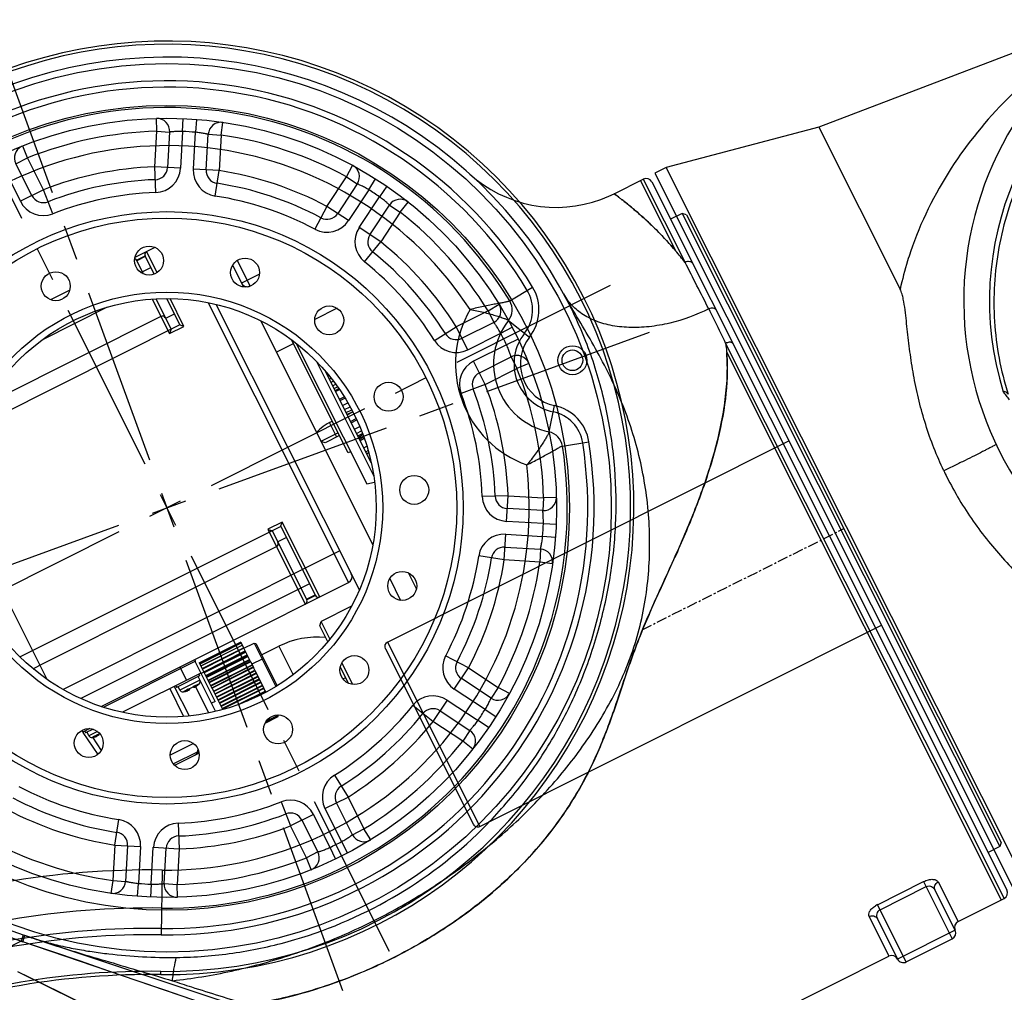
# Model space of a CAD drawing. Header units: millimetres. Extents: x 13799 to 19847, y -398 to 3879.
# Tile 26 of 54: x 16338 to 16491, y 2142 to 2293. Entities that reach past the tile are written whole.
import ezdxf

# ---------------------------------------------------------------- set-up
doc = ezdxf.new("R2010")
doc.units = ezdxf.units.MM
doc.linetypes.add('CENTER', pattern=[0.6, 0.375, -0.075, 0.075, -0.075])
doc.layers.add('1', color=7, linetype='Continuous')

# ---------------------------------------------------------------- blocks, each defined once
blk = doc.blocks.new('002')
at = {"color": 7, "linetype": 'Continuous'}
for p, q in [((337, 62.5), (337, -62.5)), ((339, -62.5), (339, 62.5)), ((408.75, 16), (339, 16)), ((408.75, -16), (408.75, 16)), ((409.5, -15.2), (409.5, 15.2)), ((408.75, -16), (339, -16)), ((313, -57.5), (313, -29.34)), ((259.1, -52.06), (313, -57.5)), ((313, -57.5), (337, -62.5)), ((337, -62.5), (339, -62.5))]:
    blk.add_line(p, q, dxfattribs=at)
for centre, radius, start, end in [((258.5, 0), 52, 270, 90), ((408.75, 15.25), 0.75, 359.9999, 89.9999), ((265.6, 0), 54, 358.8561, 0.0004), ((258.5, 0), 48, 270, 350.5078), ((408.75, -15.25), 0.75, 269.9999, 359.9999)]:
    blk.add_arc(centre, radius, start, end, dxfattribs=at)
for points, knots in [([(319.6, 0), (319.6, 1.34), (319.5, 4), (319.06, 7.95), (318.36, 11.81), (317.42, 15.56), (316.48, 18.57), (315.67, 20.92), (315.05, 22.63), (314.42, 24.32), (313.81, 25.98), (313.35, 27.36), (313.08, 28.48), (313, 29.06), (313, 29.34)], [0, 0, 0, 0, 0.132525, 0.264138, 0.394033, 0.521559, 0.646234, 0.707388, 0.767699, 0.827126, 0.885631, 0.943181, 0.971631, 1, 1, 1, 1]), ([(310.49, -1.14), (310.49, -1.12), (310.55, -1.11), (310.64, -1.09), (310.83, -1.08), (311.08, -1.07), (311.42, -1.05), (311.83, -1.04), (312.33, -1.04), (313.15, -1.03), (314.35, -1.02), (315.96, -1.03), (317.73, -1.05), (318.96, -1.07), (319.59, -1.08)], [0, 0, 0, 0, 0.004187, 0.015553, 0.034914, 0.062846, 0.099783, 0.145721, 0.20054, 0.264122, 0.415985, 0.594825, 0.792666, 1, 1, 1, 1]), ([(319.59, -1.08), (319.54, -3.65), (319.18, -7.48), (318.21, -12.45), (317.28, -16.05), (316.36, -18.95), (315.57, -21.21), (314.96, -22.86), (314.36, -24.49), (313.77, -26.09), (313.33, -27.43), (313.07, -28.51), (313, -29.07), (313, -29.34)], [0, 0, 0, 0, 0.264133, 0.393935, 0.521351, 0.64595, 0.707091, 0.767408, 0.826864, 0.885423, 0.943057, 0.971563, 1, 1, 1, 1]), ([(278.73, -42.65), (282.19, -41.01), (288.74, -36.87), (296.78, -28.52), (302.59, -18.48), (304.73, -11.03), (305.33, -7.25)], [0, 0, 0, 0, 0.24999, 0.499982, 0.749995, 1, 1, 1, 1]), ([(305.33, -7.25), (305.35, -7.33), (305.42, -7.52), (305.55, -7.79), (305.75, -7.91), (305.84, -7.92)], [0, 0, 0, 0, 0.286369, 0.68218, 1, 1, 1, 1]), ([(305.52, -6.33), (305.57, -6.59), (305.66, -7.13), (305.76, -7.66), (305.84, -7.92)], [0, 0, 0, 0, 0.500129, 1, 1, 1, 1]), ([(308.96, -33.8), (309.31, -33.45), (310.72, -32.02), (312.05, -30.52), (313, -29.34)], [0, 0, 0, 0, 0.247611, 1, 1, 1, 1]), ([(259.7, -52.07), (263.74, -52.15), (272.28, -51.65), (285.15, -48.67), (297.92, -42.94), (305.54, -37.18), (308.96, -33.8)], [0, 0, 0, 0, 0.224725, 0.47458, 0.731849, 1, 1, 1, 1])]:
    blk.add_open_spline(points, degree=3, knots=knots, dxfattribs=at)
blk = doc.blocks.new('0210')
at = {"color": 7, "linetype": 'Continuous'}
for p, q in [((-80, 113.5), (-80, 106.49)), ((-80, 113.5), (-70, 113.5)), ((-79, 104.55), (-79, 114.5)), ((-71, 114.5), (-79, 114.5)), ((-71, 114.5), (-71, 104.55)), ((-70, 106.49), (-70, 113.5)), ((-89, 16.05), (-89, 112.5)), ((-81, 112.5), (-89, 112.5)), ((-88.5, 17.41), (-88.5, 112.5)), ((-81, 105.6), (-81, 112.5)), ((-69, 105.6), (-69, 112.5)), ((-31, 112.5), (-69, 112.5)), ((-13.21, 112.21), (49.5, 49.5)), ((-11.09, 112.5), (50.2, 50.21)), ((-90, -11.5), (-90, 111.5)), ((-71, 105.42), (-79, 105.42)), ((-71, 104.55), (-79, 104.55)), ((53.03, 53.99), (21.75, 95.16)), ((-5.17, 60.28), (-5, 58.29)), ((-1, 58.49), (-1.03, 60.49)), ((1.03, 60.49), (1, 58.49)), ((5.17, 60.27), (5, 58.29)), ((5.17, 60.28), (5.17, 60.27)), ((-5, 52.76), (-5, 58.29)), ((-3, 58.29), (-5, 58.29)), ((-3, 58.29), (-3, 52.76)), ((-1, 52.76), (-1, 58.49)), ((1, 58.49), (1, 52.76)), ((3, 52.76), (3, 58.29)), ((3, 58.29), (5, 58.29)), ((5, 58.29), (5, 52.76)), ((-25.66, 54.79), (-25.66, 54.78)), ((-25.66, 54.78), (-24.81, 52.98)), ((25.66, 54.79), (24.81, 52.98)), ((-29.35, 52.9), (-28.38, 51.16)), ((-26.54, 51.98), (-24.81, 52.98)), ((-24.81, 52.98), (-22.05, 48.19)), ((-4.62, 48.78), (-5, 52.76)), ((-1, 52.76), (-5, 52.76)), ((1, 52.76), (5, 52.76)), ((4.62, 48.78), (5, 52.76)), ((22.05, 48.19), (24.81, 52.98)), ((26.54, 51.98), (24.81, 52.98)), ((28.38, 51.16), (29.35, 52.9)), ((-30.11, 50.16), (-31.14, 51.87)), ((-25.52, 46.19), (-28.38, 51.16)), ((-23.78, 47.19), (-26.54, 51.98)), ((26.54, 51.98), (23.78, 47.19)), ((28.38, 51.16), (25.52, 46.19)), ((31.14, 51.87), (30.11, 50.16)), ((-34.62, 49.62), (-33.47, 47.98)), ((-33.47, 47.98), (-31.74, 48.98)), ((-31.74, 48.98), (-28.98, 44.19)), ((-30.11, 50.16), (-27.25, 45.19)), ((27.25, 45.19), (30.11, 50.16)), ((28.98, 44.19), (31.74, 48.98)), ((33.47, 47.98), (31.74, 48.98)), ((33.47, 47.98), (34.62, 49.62)), ((49.7, 49.3), (50.41, 50)), ((50.41, 50), (55.9, 50)), ((-30.71, 43.19), (-33.47, 47.98)), ((-25.52, 46.19), (-22.05, 48.19)), ((-22.05, 48.19), (-20.39, 44.56)), ((20.39, 44.56), (22.05, 48.19)), ((25.52, 46.19), (22.05, 48.19)), ((30.71, 43.19), (33.47, 47.98)), ((-27.25, 45.19), (-30.71, 43.19)), ((30.71, 43.19), (27.25, 45.19)), ((-30.71, 43.19), (-28.39, 39.93)), ((30.71, 43.19), (28.39, 39.93)), ((-13.5, 37.45), (-13.5, 33.69)), ((-13, 37), (-13, 34.14)), ((1.38, 36.73), (-0.9, 36.73)), ((-0.9, 36.44), (-0.9, 36.73)), ((1.36, 36.7), (-0.9, 36.7)), ((-12.53, 36), (-13, 36)), ((1.13, 36.55), (-0.9, 36.55)), ((1.06, 36.52), (-0.9, 36.52)), ((16.94, 36), (12.53, 36)), ((12.61, 36.3), (16.86, 36.3)), ((-49.62, 34.62), (-47.98, 33.47)), ((12.72, 34.56), (16.74, 34.56)), ((-48.98, 31.74), (-47.98, 33.47)), ((-47.98, 33.47), (-43.19, 30.71)), ((-2.9, 25.05), (-2.9, 32.36)), ((-2.7, 24.85), (-2.7, 32.37)), ((-0.9, 32.32), (-0.9, 32.47)), ((-0.9, 32.41), (2.3, 32.41)), ((-0.9, 32.3), (3.54, 32.3)), ((-0.9, 32.3), (-0.9, 31.82)), ((-51.87, 31.14), (-50.16, 30.11)), ((-44.19, 28.98), (-48.98, 31.74)), ((-43.19, 30.71), (-45.19, 27.25)), ((-43.19, 30.71), (-39.93, 28.39)), ((-5.9, 27), (-5.9, 31.95)), ((-0.9, 31.82), (6.3, 31.82)), ((-0.9, 28.69), (-0.9, 31.81)), ((6.3, 31.73), (-0.9, 31.73)), ((-0.9, 31.37), (6.3, 31.37)), ((6.3, 31.26), (-0.9, 31.26)), ((-0.9, 30.81), (6.3, 30.81)), ((6.3, 30.71), (-0.9, 30.71)), ((6.3, 31.82), (6.3, 31.87)), ((6.3, 28.69), (6.3, 31.81)), ((7.4, 31.64), (7.4, 25.6)), ((8.45, 31.37), (8.45, 26.8)), ((-51.16, 28.38), (-52.9, 29.35)), ((-45.19, 27.25), (-50.16, 30.11)), ((-26, 25.34), (-26, 29.11)), ((-13.5, 29.55), (-13.5, 26.5)), ((-13, 29.78), (-13, 27)), ((-0.9, 30.31), (6.3, 30.31)), ((6.3, 30.19), (-0.9, 30.19)), ((-0.9, 29.79), (6.3, 29.79)), ((6.3, 29.69), (-0.9, 29.69)), ((-0.9, 29.24), (6.3, 29.24)), ((6.3, 29.13), (-0.9, 29.13)), ((6.8, 30.25), (7.4, 30.25)), ((6.8, 30.25), (6.8, 23.3)), ((11.4, 25.3), (11.4, 30.43)), ((12.2, 25.3), (12.2, 30.11)), ((26.31, 26.68), (26, 29.11)), ((27.29, 25.34), (26.76, 29.42)), ((-51.16, 28.38), (-46.19, 25.52)), ((-29, 28.6), (-29, 25.85)), ((-2.7, 27.63), (-0.9, 27.63)), ((-0.9, 28.77), (6.3, 28.77)), ((6.3, 28.68), (-0.9, 28.68)), ((-0.9, 28.68), (-0.9, 28.2)), ((-0.9, 28.2), (6.3, 28.2)), ((-0.9, 27.22), (-0.9, 28.17)), ((6.3, 28.09), (-0.9, 28.09)), ((-0.9, 27.8), (6.3, 27.8)), ((6.3, 27.71), (-0.9, 27.71)), ((6.3, 28.2), (6.3, 28.68)), ((6.3, 24.79), (6.3, 28.18)), ((-52.98, 24.81), (-51.98, 26.54)), ((-51.98, 26.54), (-47.19, 23.78)), ((-18.79, 26.5), (-13.5, 26.5)), ((-13, 27), (-13.5, 26.5)), ((-2.9, 27), (-5.9, 27)), ((-0.9, 27.22), (6.3, 27.22)), ((-0.9, 24.79), (-0.9, 27.21)), ((6.3, 27.11), (-0.9, 27.11)), ((-0.9, 26.89), (6.3, 26.89)), ((6.3, 26.81), (-0.9, 26.81)), ((-0.9, 26.31), (6.3, 26.31)), ((6.3, 26.22), (-0.9, 26.22)), ((-0.9, 26.08), (6.3, 26.08)), ((6.3, 26), (-0.9, 26)), ((7.4, 26.21), (10.9, 26.21)), ((7.78, 26.68), (7.73, 26.68)), ((7.79, 26.68), (8, 26.68)), ((8, 26.68), (8.64, 26.68)), ((8.22, 26.68), (8.35, 26.68)), ((8.49, 26.68), (8.64, 26.68)), ((8.64, 26.68), (8.8, 26.68)), ((8.8, 26.8), (8.8, 26.68)), ((9.5, 26.68), (8.8, 26.68)), ((9.5, 26.8), (9.5, 26.68)), ((9.5, 26.68), (10.51, 26.68)), ((9.66, 26.68), (9.95, 26.68)), ((10.45, 26.68), (10.51, 26.68)), ((10.57, 26.68), (10.52, 26.68)), ((10.9, 26.21), (10.9, 25.6)), ((25.3, 26.68), (25.04, 26.68)), ((25.22, 26.21), (26.7, 26.21)), ((25.3, 26.8), (25.3, 26.68)), ((25.3, 26.68), (26.31, 26.68)), ((25.46, 26.68), (25.75, 26.68)), ((26.25, 26.68), (26.31, 26.68)), ((26.37, 26.68), (26.32, 26.68)), ((26.7, 26.21), (26.7, 25.6)), ((-54.79, 25.66), (-54.78, 25.66)), ((-54.78, 25.66), (-52.98, 24.81)), ((-48.19, 22.05), (-52.98, 24.81)), ((-46.19, 25.52), (-48.19, 22.05)), ((-21, 24.8), (-21, -24.8)), ((-2.7, 24.85), (-2.9, 25.05)), ((-0.9, 24.85), (-2.7, 24.85)), ((-0.9, 25.52), (6.3, 25.52)), ((6.3, 25.44), (-0.9, 25.44)), ((-0.9, 25.38), (6.3, 25.38)), ((6.3, 25.32), (-0.9, 25.32)), ((-0.9, 24.86), (6.3, 24.86)), ((6.3, 24.79), (-0.9, 24.79)), ((6.3, 24.76), (-0.9, 24.76)), ((-0.9, 23.77), (-0.9, 24.76)), ((6.8, 25.35), (6.27, 25.35)), ((6.3, 23.77), (6.3, 24.76)), ((6.8, 25.3), (20.38, 25.3)), ((7.15, 25.6), (11.15, 25.6)), ((7.15, 25.3), (7.15, 25.6)), ((9.3, 23), (9.3, 25.3)), ((11.15, 25.3), (11.15, 25.6)), ((25.67, 25.6), (26.95, 25.6)), ((26.06, 25.3), (27.3, 25.3)), ((26.95, 25.3), (26.95, 25.6)), ((27.3, 24.98), (27.3, 25.3)), ((22.94, 23), (-20, 23)), ((-20, -25.6), (-20, 23)), ((-15, 23), (-15, 10)), ((-12.5, 10), (-12.5, 23)), ((-0.9, 24.34), (6.3, 24.34)), ((6.3, 24.29), (-0.9, 24.29)), ((-0.9, 23.98), (6.3, 23.98)), ((-0.9, 23.95), (6.3, 23.95)), ((-0.9, 23.8), (6.3, 23.8)), ((6.3, 23.77), (-0.9, 23.77)), ((6.7, 23.3), (22.64, 23.3)), ((6.7, 23.3), (6.7, 23)), ((-48.19, 22.05), (-44.56, 20.39)), ((-14.5, 22.5), (-13, 22.5)), ((-14.5, 10.5), (-14.5, 22.5)), ((-13, 22.4), (-14.5, 22.4)), ((-13, 10.5), (-13, 22.5)), ((-14.5, 20.5), (25.21, 20.5)), ((-26, -19.49), (-26, 19.49)), ((-21, 18), (27.05, 18)), ((28.6, 13.02), (28.6, 15.41)), ((-13, 12.4), (-14.5, 12.4)), ((28.6, 13), (-12.5, 13)), ((29.77, 13.02), (28.6, 13.02)), ((28.6, -15.41), (28.6, 13)), ((-29.4, 10.59), (-30.61, 10.91)), ((-30.95, -9.89), (-30.95, 9.89)), ((-29.4, -13.82), (-29.4, 10.59)), ((-15, 10), (-12.5, 10)), ((-14.5, 10.5), (30.74, 10.5)), ((-31.5, -7.96), (-31.5, 7.96)), ((-31.5, 6.36), (-31.86, 6.36)), ((-31.84, 6.43), (-31.5, 6.43)), ((-31.5, 7.37), (-31.65, 7.37)), ((-60.28, 5.17), (-58.29, 5)), ((-58.29, 3), (-58.29, 5)), ((-52.76, 5), (-58.29, 5)), ((-52.76, 5), (-52.76, 1)), ((-52.76, 5), (-48.78, 4.62)), ((-31.5, 5.36), (-32.05, 5.36)), ((-31.5, 6.05), (-31.92, 6.05)), ((-29.4, 5), (-29, 5)), ((-29, 5), (-29, -14.67)), ((-31.5, 3.31), (-32.32, 3.31)), ((-32.3, 3.5), (-31.5, 3.5)), ((-31.5, 3.87), (-32.27, 3.87)), ((-31.5, 4.07), (-32.24, 4.07)), ((-89, -12.5), (-89, 1.99)), ((-52.76, 3), (-58.29, 3)), ((-31.5, 2.14), (-32.42, 2.14)), ((-31.5, 2.86), (-32.36, 2.86)), ((-29, 2), (-26.5, 2)), ((-28.5, 2), (-28.5, -0.54)), ((-26.5, 2), (-26, 1.5)), ((-70.09, 0.31), (-70.08, 0.23)), ((-70.08, 0.23), (-70.07, -0.01)), ((-60.49, 1.03), (-58.49, 1)), ((-58.49, 1), (-52.76, 1)), ((-31.5, 0.78), (-32.48, 0.78)), ((-31.5, 1), (-32.47, 1)), ((-29, 1.5), (-26, 1.5)), ((-88.5, -12.5), (-88.5, -0.27)), ((-70.07, -0.01), (-70.07, -0.05)), ((-70.03, -0.56), (-70.03, -0.73)), ((-58.49, -1), (-60.49, -1.03)), ((-52.76, -1), (-58.49, -1)), ((-52.76, -1), (-52.76, -5)), ((-31.5, -0.39), (-32.49, -0.39)), ((-32.49, -0.41), (-31.5, -0.41)), ((-31.5, -0.74), (-32.48, -0.74)), ((-31.5, -1.29), (-32.46, -1.29)), ((-28.5, -0.54), (-29, -0.54)), ((-58.29, -5), (-58.29, -3)), ((-58.29, -3), (-52.76, -3)), ((-31.5, -1.97), (-32.44, -1.97)), ((-31.5, -2.85), (-32.36, -2.85)), ((-31.5, -3.07), (-32.34, -3.07)), ((-31.5, -4.41), (-32.19, -4.41)), ((-58.29, -5), (-60.28, -5.17)), ((-58.29, -5), (-52.76, -5)), ((-48.78, -4.62), (-52.76, -5)), ((-31.5, -4.59), (-32.16, -4.59)), ((-31.5, -4.91), (-32.11, -4.91)), ((-31.5, -5.41), (-32.04, -5.41)), ((-31.5, -6.01), (-31.93, -6.01)), ((-31.5, -6.58), (-31.81, -6.58)), ((-31.5, -7.11), (-31.7, -7.11)), ((-31.5, -7.31), (-31.66, -7.31)), ((-83.93, -12.5), (-89, -12.5)), ((-26, -14), (-29, -14)), ((-37.51, -15.87), (-33.63, -15.87)), ((-44.56, -20.39), (-48.19, -22.05)), ((-52.98, -24.81), (-48.19, -22.05)), ((-48.19, -22.05), (-46.19, -25.52)), ((-65.29, -25.24), (-65.82, -24.01)), ((-47.19, -23.78), (-51.98, -26.54)), ((-12.5, -24), (-15, -24)), ((-15, -24), (-15, -28.82)), ((-12.5, -29.99), (-12.5, -24)), ((-54.78, -25.66), (-54.79, -25.66)), ((-52.98, -24.81), (-54.78, -25.66)), ((-51.98, -26.54), (-52.98, -24.81)), ((-46.19, -25.52), (-51.16, -28.38)), ((-27, -29.46), (-27, -25)), ((-26, -29.11), (-26, -25.34)), ((-14.5, -24.5), (21.34, -24.5)), ((-14.5, -29.08), (-14.5, -24.5)), ((-13, -29.78), (-13, -24.5)), ((-50.16, -30.11), (-45.19, -27.25)), ((-45.19, -27.25), (-43.19, -30.71)), ((-29.11, -26), (-26, -26)), ((-14.5, -26.4), (-13, -26.4)), ((-12.5, -27), (18.08, -27)), ((-52.9, -29.35), (-51.16, -28.38)), ((-48.98, -31.74), (-44.19, -28.98)), ((-43.19, -30.71), (-39.93, -28.39)), ((-50.16, -30.11), (-51.87, -31.14)), ((-47.98, -33.47), (-48.98, -31.74)), ((-43.19, -30.71), (-47.98, -33.47)), ((-5.67, -32), (5.67, -32)), ((-47.98, -33.47), (-49.62, -34.62)), ((-15, -33.34), (-15, -37)), ((-14.5, -33.34), (-14.5, -36.5)), ((-12.76, -34.5), (-14.5, -34.5)), ((-13, -36.5), (-13, -34.14)), ((-14.5, -36.4), (-13, -36.4)), ((-13, -36.5), (-14.5, -36.5)), ((-16.47, -37), (-13, -37)), ((-1.67, -37), (1.67, -37)), ((-28.39, -39.93), (-30.71, -43.19)), ((-33.47, -47.98), (-30.71, -43.19)), ((-28.98, -44.19), (-31.74, -48.98)), ((-30.71, -43.19), (-27.25, -45.19)), ((-27.25, -45.19), (-30.11, -50.16)), ((-20.39, -44.56), (-22.05, -48.19)), ((-28.38, -51.16), (-25.52, -46.19)), ((-26.54, -51.98), (-23.78, -47.19)), ((-25.52, -46.19), (-22.05, -48.19)), ((-33.47, -47.98), (-34.61, -49.61)), ((-31.74, -48.98), (-33.47, -47.98)), ((-22.05, -48.19), (-24.81, -52.98)), ((-4.62, -48.78), (-5, -52.76)), ((-34.61, -49.61), (-34.62, -49.62)), ((-31.14, -51.87), (-30.11, -50.16)), ((-28.38, -51.16), (-29.35, -52.9)), ((-24.81, -52.98), (-26.54, -51.98)), ((-24.81, -52.98), (-25.66, -54.79)), ((-5, -52.76), (-1, -52.76)), ((-5, -52.76), (-5, -58.29)), ((-3, -52.76), (-3, -58.29)), ((-1, -58.49), (-1, -52.76)), ((-5, -58.29), (-5.17, -60.27)), ((-3, -58.29), (-5, -58.29))]:
    blk.add_line(p, q, dxfattribs=at)
at = {"color": 1, "linetype": 'CENTER', "ltscale": 71.12}
for p, q in [((0, -77), (0, 77)), ((-77, 0), (77, 0))]:
    blk.add_line(p, q, dxfattribs=at)
at = {"color": 1, "linetype": 'CENTER', "ltscale": 4.376212}
blk.add_line((-57.46, 50), (-92.5, 50), dxfattribs=at)
at = {"color": 7, "linetype": 'Continuous'}
for points in [[(12.02, 89.01), (16.71, 84.25), (19.28, 81.64), (21.97, 78.9), (24.79, 76.04), (27.72, 73.06), (30.74, 69.99), (33.85, 66.83), (37.05, 63.58), (40.29, 60.28), (43.56, 56.95), (46.86, 53.59), (50.2, 50.21)], [(53.03, 53.99), (50.59, 57.19), (48.18, 60.36), (45.82, 63.48), (43.49, 66.55), (41.21, 69.55), (38.96, 72.5), (36.76, 75.41), (34.59, 78.25), (32.5, 81.01), (30.48, 83.67), (26.67, 88.68)], [(10.08, 26.68), (10.3, 26.68), (10.45, 26.68)], [(25.88, 26.68), (26.1, 26.68), (26.25, 26.68)], [(-65.82, -24.01), (-66.44, -22.8), (-67.13, -21.64), (-67.91, -20.53), (-68.76, -19.47), (-69.68, -18.46), (-70.67, -17.52), (-71.72, -16.65), (-72.83, -15.86), (-74, -15.14), (-75.2, -14.5), (-76.45, -13.95), (-77.73, -13.49), (-79.03, -13.11), (-80.35, -12.82), (-81.68, -12.63), (-83.02, -12.52), (-83.93, -12.5)]]:
    blk.add_lwpolyline(points, dxfattribs=at)
for centre, radius in [((0, 0), 69), ((0, 0), 62.5), ((0, 0), 60.5), ((0, 0), 46), ((0, 0), 45), ((0, 38.5), 2.25), ((-14.73, 35.57), 2.25), ((14.73, 35.57), 2.25), ((0, 0), 33.5), ((0, 0), 32.5), ((-27.22, 27.22), 2.25), ((27.22, 27.22), 2.25), ((-35.57, 14.73), 2.25), ((-38.5, 0), 2.25), ((-35.57, -14.73), 2.25), ((-27.22, -27.22), 2.25), ((-14.73, -35.57), 2.25), ((0, -38.5), 2.25)]:
    blk.add_circle(centre, radius, dxfattribs=at)
for centre, radius, start, end in [((-81, 113.5), 1, 270, 0), ((-79, 113.5), 1, 90, 180), ((-71, 113.5), 1, 0, 90), ((-69, 113.5), 1, 180, 270), ((-89, 111.5), 1, 90, 180), ((-71, 108.14), 3.6, 269.9741, 276.0386), ((-5, 58.29), 2, 0, 94.9031), ((5, 58.29), 2, 85.0969, 180), ((0, 0), 58.5, 94.9031, 115.0969), ((0, 0), 58.5, 89.0205, 90.9795), ((0, 0), 58.5, 64.9031, 85.0969), ((-24.81, 52.98), 2, 115.0969, 210), ((24.81, 52.98), 2, 330, 64.9031), ((0, 0), 53, 95.4133, 114.5867), ((-5, 52.76), 2, 275.4133, 0), ((-5, 52.76), 4, 275.4133, 0), ((5, 52.76), 4, 180, 264.5867), ((5, 52.76), 2, 180, 264.5867), ((0, 0), 53, 65.4133, 84.5867), ((0, 0), 70, 180.2581, 47.3485), ((0, 0), 58.5, 119.0205, 120.9795), ((0, 0), 51, 95.4133, 114.5867), ((0, 0), 51, 65.4133, 84.5867), ((0, 0), 58.5, 59.0205, 60.9795), ((-587.08, -587.05), 900.23, 44.9983, 45.13714), ((-33.47, 47.98), 2, 30, 124.9031), ((33.47, 47.98), 2, 55.0969, 150), ((-0.83, -0.01), 71.6, 44.305, 44.5379), ((0, 0), 71, 320.0368, 44.767), ((0, 0), 58.5, 124.9031, 145.0969), ((0, 0), 49, 95.4133, 114.5867), ((0, 0), 49, 65.4133, 84.5867), ((0, 0), 58.5, 34.9031, 55.0969), ((-22.05, 48.19), 4, 210, 294.5867), ((-22.05, 48.19), 2, 210, 294.5867), ((22.05, 48.19), 4, 245.4133, 330), ((22.05, 48.19), 2, 245.4133, 330), ((-30.71, 43.19), 4, 305.4133, 30), ((30.71, 43.19), 4, 150, 234.5867), ((0, 0), 53, 125.4133, 144.5867), ((-30.71, 43.19), 2, 305.4133, 30), ((30.71, 43.19), 2, 150, 234.5867), ((0, 0), 53, 35.4133, 54.5867), ((0, 0), 51, 125.4133, 144.5867), ((0, 0), 51, 35.4133, 54.5867), ((0, 0), 49, 125.4133, 144.5867), ((0, 0), 49, 35.4133, 54.5867), ((14.06, 34.78), 1.78, 136.4152, 139.2489), ((-47.98, 33.47), 2, 145.0969, 240), ((0, 0), 58.5, 149.0205, 150.9795), ((-43.19, 30.71), 2, 240, 324.5867), ((-5.9, 40.25), 13.25, 237.5737, 270), ((-43.19, 30.71), 4, 240, 324.5867), ((9, 78.63), 52.32, 256.8552, 257.08), ((-52.98, 24.81), 2, 60, 154.9031), ((7.9, 26.21), 0.5, 109.3833, 180), ((9.26, 21.88), 5.02, 105.1362, 107.1131), ((9.19, 22.11), 4.79, 104.483, 105.1245), ((9.17, 22.2), 4.69, 103.85, 104.4829), ((9.15, 22.29), 4.6, 103.2048, 103.85), ((9.15, 22.29), 4.6, 101.2429, 103.2005), ((9.6, 24.73), 2.12, 81.4548, 83.2405), ((9.15, 22.29), 4.6, 76.7997, 78.7571), ((9.15, 22.29), 4.6, 76.1502, 76.7954), ((9.13, 22.2), 4.69, 75.5173, 76.1502), ((9.11, 22.11), 4.79, 74.8756, 75.5172), ((9.04, 21.88), 5.02, 72.8869, 74.864), ((10.4, 26.21), 0.5, 0, 70.6167), ((25.4, 24.73), 2.12, 81.4548, 83.2405), ((24.95, 22.29), 4.6, 76.7997, 78.7571), ((24.95, 22.29), 4.6, 76.1502, 76.7954), ((24.93, 22.2), 4.69, 75.5173, 76.1502), ((24.91, 22.11), 4.79, 74.8756, 75.5172), ((24.84, 21.88), 5.02, 72.8869, 74.864), ((26.2, 26.21), 0.5, 0, 70.6167), ((0, 0), 58.5, 154.9031, 175.0969), ((-48.19, 22.05), 4, 335.4133, 60), ((-48.19, 22.05), 2, 335.4133, 60), ((-20, 22), 1, 90, 180), ((-15, 22.5), 0.5, 0, 90), ((-12.5, 22.5), 0.5, 90, 180), ((0, 0), 53, 155.4133, 174.5867), ((0, 0), 51, 155.4133, 174.5867), ((0, 0), 49, 155.4133, 174.5867), ((-63.34, 7.31), 27.11, 157.1605, 157.9959), ((-12.5, 12.5), 0.5, 90, 180), ((962.05, 12.09), 1051.1, 180.10839, 180.55083), ((-58.29, 5), 2, 175.0969, 270), ((-52.76, 5), 2, 270, 354.5867), ((-52.76, 5), 4, 270, 354.5867), ((-36.73, 12.36), 53.29, 191.229, 193.7183), ((-3.2, -0.01), 66.8, 179.9878, 180.2582), ((0, 0), 58.5, 179.0205, 180.9795), ((-36.38, 12.44), 53.65, 193.713, 194.2278), ((-78.51, -2.4), 8.55, 12.8429, 13.7171), ((-132.62, -4.07), 62.69, 3.2131, 3.6812), ((-127.08, -3.78), 57.14, 1.7106, 3.0621), ((-52.76, -5), 4, 5.4133, 90), ((-58.29, -5), 2, 90, 184.9031), ((-52.76, -5), 2, 5.4133, 90), ((0, 0), 58.5, 184.9031, 205.0969), ((0, 0), 53, 185.4133, 204.5867), ((0, 0), 51, 185.4133, 204.5867), ((0, 0), 49, 185.4133, 204.5867), ((-89, -11.5), 1, 180, 270), ((-48.19, -22.05), 2, 300, 24.5867), ((-48.19, -22.05), 4, 300, 24.5867), ((-52.98, -24.81), 2, 205.0969, 300), ((-27, -26), 1, 0, 90), ((-43.19, -30.71), 4, 35.4133, 120), ((-12.5, -26.5), 0.5, 180, 270), ((0, 0), 58.5, 209.0205, 210.9795), ((-43.19, -30.71), 2, 35.4133, 120), ((0, 0), 49, 215.4133, 234.5867), ((0, 0), 51, 215.4133, 234.5867), ((-47.98, -33.47), 2, 120, 214.9031), ((0, 0), 53, 215.4133, 234.5867), ((0, 0), 58.5, 214.9031, 235.0969), ((-15, -36.5), 0.5, 270, 0), ((-12.5, -36.5), 0.5, 180, 221.6091), ((-30.71, -43.19), 4, 330, 54.5867), ((-30.71, -43.19), 2, 330, 54.5867), ((-22.05, -48.19), 4, 65.4133, 150), ((0, 0), 49, 245.4133, 264.5867), ((-22.05, -48.19), 2, 65.4133, 150), ((0, 0), 51, 245.4133, 264.5867), ((0, 0), 53, 245.4133, 264.5867), ((-5, -52.76), 4, 0, 84.5867), ((-33.47, -47.98), 2, 235.0969, 330), ((0, 0), 58.5, 239.0205, 240.9795), ((-24.81, -52.98), 2, 150, 244.9031), ((-5, -52.76), 2, 0, 84.5867), ((0, 0), 58.5, 244.9031, 265.0969), ((-5, -58.29), 2, 270, 0)]:
    blk.add_arc(centre, radius, start, end, dxfattribs=at)
for points, knots in [([(-80, 106.49), (-80, 106.37), (-80.05, 106.14), (-80.28, 105.84), (-80.61, 105.65), (-80.87, 105.6), (-81, 105.6)], [0, 0, 0, 0, 0.236379, 0.480835, 0.736594, 1, 1, 1, 1]), ([(-79, 104.55), (-79.27, 104.55), (-79.78, 104.6), (-80.35, 104.81), (-80.69, 105.04), (-80.91, 105.25), (-81, 105.47), (-81, 105.6)], [0, 0, 0, 0, 0.333663, 0.618188, 0.735773, 0.836423, 1, 1, 1, 1]), ([(-79, 105.42), (-79.16, 105.42), (-79.46, 105.5), (-79.86, 105.86), (-80, 106.25), (-80, 106.49)], [0, 0, 0, 0, 0.292459, 0.551922, 1, 1, 1, 1]), ([(-71, 105.42), (-70.86, 105.42), (-70.58, 105.49), (-70.16, 105.82), (-70, 106.23), (-70, 106.49)], [0, 0, 0, 0, 0.259685, 0.516073, 1, 1, 1, 1]), ([(-69, 105.6), (-69, 105.48), (-69.1, 105.22), (-69.45, 104.91), (-69.97, 104.68), (-70.39, 104.59), (-70.62, 104.57)], [0, 0, 0, 0, 0.169941, 0.386071, 0.665184, 1, 1, 1, 1]), ([(-69, 105.6), (-69.12, 105.6), (-69.38, 105.64), (-69.72, 105.84), (-69.95, 106.14), (-70, 106.38), (-70, 106.49)], [0, 0, 0, 0, 0.252984, 0.519042, 0.773068, 1, 1, 1, 1]), ([(23.34, 74.63), (17.94, 76.41), (9.44, 78.03), (-1.97, 78.35), (-10.53, 77.69), (-18.94, 76.09), (-27.06, 73.49), (-34.73, 69.8), (-40.59, 65.8), (-44.9, 62.13), (-48, 59.2), (-51.02, 56.17), (-54.06, 53.15), (-57.23, 50.26), (-61.59, 46.57), (-67.2, 42.16), (-73.7, 36.66), (-78.74, 31.74), (-82.35, 27.53), (-84.79, 24.28), (-86.89, 20.93), (-88.03, 18.59), (-88.5, 17.41)], [0, 0, 0, 0, 0.126001, 0.18938, 0.252719, 0.31585, 0.378684, 0.441266, 0.503827, 0.535212, 0.566694, 0.598284, 0.629937, 0.661628, 0.693335, 0.756641, 0.819633, 0.881873, 0.91248, 0.942529, 0.971796, 1, 1, 1, 1]), ([(-88.33, 17.83), (-87.46, 19.89), (-85.14, 23.98), (-80.66, 29.68), (-75.31, 35.17), (-70.37, 39.51), (-66.21, 42.91), (-61.97, 46.3), (-57.78, 49.73), (-53.84, 53.38), (-51.01, 56.18), (-48.22, 58.98), (-45.36, 61.71), (-42.33, 64.34), (-37.98, 67.66), (-31.94, 71.31), (-23.9, 74.66), (-15.22, 76.95), (-6.11, 78.17), (3.16, 78.34), (12.36, 77.45), (18.34, 76.13), (21.25, 75.28)], [0, 0, 0, 0, 0.050539, 0.105438, 0.163556, 0.22349, 0.254023, 0.284797, 0.346195, 0.376368, 0.406222, 0.435939, 0.465719, 0.49579, 0.526404, 0.589375, 0.654617, 0.722468, 0.791708, 0.861952, 0.931544, 1, 1, 1, 1]), ([(32.16, 66.04), (31.43, 66.77), (28.5, 69.64), (25.55, 72.5), (23.34, 74.63)], [0, 0, 0, 0, 0.252573, 1, 1, 1, 1]), ([(32.16, 66.04), (29.27, 67.12), (23.34, 68.96), (14.23, 70.8), (4.97, 71.74), (-4.33, 71.78), (-13.58, 70.9), (-22.71, 69.12), (-31.61, 66.43), (-40.16, 62.76), (-48.15, 58.01), (-54.14, 53.06), (-58.27, 48.44), (-61.02, 44.7), (-63.44, 40.73), (-65.52, 36.59), (-67.27, 32.29), (-68.66, 27.86), (-69.69, 23.33), (-70.36, 18.73), (-70.67, 14.1), (-70.67, 9.47), (-70.43, 4.87), (-70.19, 1.82), (-70.09, 0.31)], [0, 0, 0, 0, 0.062574, 0.125162, 0.187749, 0.250337, 0.312925, 0.375513, 0.438091, 0.50061, 0.563052, 0.625513, 0.656809, 0.688097, 0.719364, 0.750612, 0.781854, 0.813104, 0.844374, 0.875665, 0.906962, 0.938213, 0.969312, 1, 1, 1, 1]), ([(30, 63.08), (27.36, 64.36), (21.92, 66.58), (10.58, 69.58), (-4.18, 70.58), (-18.72, 67.82), (-29.62, 63.47), (-37.32, 59.18), (-44.41, 53.95), (-50.8, 47.88), (-56.44, 41.11), (-61.23, 33.72), (-65.06, 25.78), (-67.88, 17.43), (-69.61, 8.79), (-70, 2.93), (-70, 0)], [0, 0, 0, 0, 0.062533, 0.125065, 0.249881, 0.374696, 0.437229, 0.499759, 0.562293, 0.624833, 0.687376, 0.749915, 0.812449, 0.874976, 0.937493, 1, 1, 1, 1]), ([(32.16, 66.04), (31.79, 65.47), (31.09, 64.46), (30.35, 63.49), (30, 63.08)], [0, 0, 0, 0, 0.5589, 1, 1, 1, 1]), ([(47.19, 51.8), (46.57, 52.41), (45.33, 53.63), (42.82, 56.04), (39.65, 58.99), (35.88, 62.51), (33.4, 64.87), (32.16, 66.04)], [0, 0, 0, 0, 0.125962, 0.251935, 0.503718, 0.753629, 1, 1, 1, 1]), ([(47.43, 51.48), (46.78, 52.08), (45.47, 53.24), (43.42, 54.87), (41.3, 56.42), (38.4, 58.38), (34.67, 60.68), (31.57, 62.32), (30, 63.08)], [0, 0, 0, 0, 0.124929, 0.249785, 0.374711, 0.499733, 0.749864, 1, 1, 1, 1]), ([(-1, 58.49), (-1.13, 58.49), (-1.39, 58.47), (-1.76, 58.45), (-2.1, 58.41), (-2.4, 58.38), (-2.61, 58.35), (-2.76, 58.33), (-2.84, 58.31), (-2.91, 58.3), (-2.95, 58.29), (-2.98, 58.29), (-2.99, 58.29), (-2.99, 58.29), (-3, 58.29), (-3, 58.29)], [0, 0, 0, 0, 0.193908, 0.380999, 0.553832, 0.705199, 0.830365, 0.880984, 0.92309, 0.956533, 0.980623, 0.989083, 0.99514, 0.998783, 1, 1, 1, 1]), ([(3, 58.29), (3, 58.29), (2.99, 58.29), (2.99, 58.29), (2.98, 58.29), (2.95, 58.29), (2.91, 58.3), (2.84, 58.31), (2.76, 58.33), (2.61, 58.35), (2.4, 58.38), (2.1, 58.41), (1.76, 58.45), (1.39, 58.47), (1.13, 58.49), (1, 58.49)], [0, 0, 0, 0, 0.001238, 0.004927, 0.011034, 0.019523, 0.043519, 0.076699, 0.118879, 0.169779, 0.29428, 0.446367, 0.618495, 0.805891, 1, 1, 1, 1]), ([(-26.54, 51.98), (-26.55, 51.98), (-26.55, 51.97), (-26.56, 51.97), (-26.57, 51.97), (-26.59, 51.96), (-26.63, 51.94), (-26.7, 51.92), (-26.77, 51.89), (-26.91, 51.84), (-27.11, 51.75), (-27.39, 51.64), (-27.7, 51.5), (-28.04, 51.33), (-28.26, 51.22), (-28.38, 51.16)], [0, 0, 0, 0, 0.001238, 0.004927, 0.011034, 0.019523, 0.043519, 0.076699, 0.118879, 0.169779, 0.29428, 0.446367, 0.618495, 0.805891, 1, 1, 1, 1]), ([(28.38, 51.16), (28.26, 51.22), (28.04, 51.33), (27.7, 51.49), (27.39, 51.64), (27.11, 51.75), (26.91, 51.84), (26.77, 51.89), (26.7, 51.92), (26.63, 51.94), (26.59, 51.96), (26.57, 51.97), (26.56, 51.97), (26.55, 51.97), (26.55, 51.98), (26.54, 51.98)], [0, 0, 0, 0, 0.193908, 0.380999, 0.553832, 0.705199, 0.830365, 0.880984, 0.92309, 0.956533, 0.980623, 0.989083, 0.99514, 0.998783, 1, 1, 1, 1]), ([(47.19, 51.8), (47.2, 51.77), (47.27, 51.66), (47.35, 51.55), (47.43, 51.48)], [0, 0, 0, 0, 0.256179, 1, 1, 1, 1]), ([(-30.11, 50.16), (-30.22, 50.09), (-30.44, 49.95), (-30.74, 49.74), (-31.02, 49.54), (-31.26, 49.36), (-31.44, 49.22), (-31.55, 49.13), (-31.62, 49.08), (-31.67, 49.04), (-31.7, 49.01), (-31.72, 48.99), (-31.73, 48.98), (-31.74, 48.98), (-31.74, 48.98), (-31.74, 48.98)], [0, 0, 0, 0, 0.193908, 0.380999, 0.553832, 0.705199, 0.830365, 0.880984, 0.92309, 0.956533, 0.980623, 0.989083, 0.99514, 0.998783, 1, 1, 1, 1]), ([(31.74, 48.98), (31.74, 48.98), (31.74, 48.98), (31.73, 48.98), (31.72, 48.99), (31.7, 49.01), (31.67, 49.04), (31.62, 49.08), (31.55, 49.13), (31.44, 49.22), (31.26, 49.36), (31.02, 49.54), (30.74, 49.74), (30.44, 49.95), (30.22, 50.09), (30.11, 50.16)], [0, 0, 0, 0, 0.001238, 0.004927, 0.011034, 0.019523, 0.043519, 0.076699, 0.118879, 0.169779, 0.29428, 0.446367, 0.618495, 0.805891, 1, 1, 1, 1]), ([(50.2, 50.21), (50.16, 50.16), (50.07, 50.08), (49.95, 49.95), (49.82, 49.82), (49.71, 49.71), (49.63, 49.63), (49.58, 49.58), (49.55, 49.55), (49.53, 49.53), (49.51, 49.51), (49.5, 49.5), (49.5, 49.5), (49.5, 49.5)], [0, 0, 0, 0, 0.181977, 0.367869, 0.546943, 0.706957, 0.836596, 0.888036, 0.929755, 0.961351, 0.983204, 0.995894, 1, 1, 1, 1]), ([(12.48, 35.59), (12.49, 35.61), (12.54, 35.69), (12.58, 35.76), (12.62, 35.82)], [0, 0, 0, 0, 0.259594, 1, 1, 1, 1]), ([(12.55, 36.11), (12.61, 36.14), (12.86, 36.25), (13.14, 36.3), (13.34, 36.3)], [0, 0, 0, 0, 0.258516, 1, 1, 1, 1]), ([(13.34, 36.3), (13.3, 36.3), (13.07, 36.27), (12.89, 36.12), (12.77, 36)], [0, 0, 0, 0, 0.219962, 1, 1, 1, 1]), ([(-48.98, 31.74), (-48.98, 31.74), (-48.98, 31.74), (-48.98, 31.73), (-48.99, 31.72), (-49.01, 31.7), (-49.04, 31.67), (-49.08, 31.62), (-49.13, 31.55), (-49.22, 31.44), (-49.36, 31.26), (-49.54, 31.02), (-49.74, 30.74), (-49.95, 30.44), (-50.09, 30.22), (-50.16, 30.11)], [0, 0, 0, 0, 0.001238, 0.004927, 0.011034, 0.019523, 0.043519, 0.076699, 0.118879, 0.169779, 0.29428, 0.446367, 0.618495, 0.805891, 1, 1, 1, 1]), ([(-51.16, 28.38), (-51.22, 28.26), (-51.33, 28.04), (-51.49, 27.7), (-51.64, 27.39), (-51.75, 27.11), (-51.84, 26.91), (-51.89, 26.77), (-51.92, 26.7), (-51.94, 26.63), (-51.96, 26.59), (-51.97, 26.57), (-51.97, 26.56), (-51.97, 26.55), (-51.98, 26.55), (-51.98, 26.54)], [0, 0, 0, 0, 0.193908, 0.380999, 0.553832, 0.705199, 0.830365, 0.880984, 0.92309, 0.956533, 0.980623, 0.989083, 0.99514, 0.998783, 1, 1, 1, 1]), ([(8.39, 26.82), (8.49, 26.84), (8.62, 26.84), (8.75, 26.84), (8.8, 26.81), (8.8, 26.8)], [0, 0, 0, 0, 0.699731, 0.902391, 1, 1, 1, 1]), ([(9.5, 26.8), (9.5, 26.81), (9.54, 26.84), (9.65, 26.85), (9.76, 26.84), (9.84, 26.83)], [0, 0, 0, 0, 0.100929, 0.300009, 1, 1, 1, 1]), ([(25.3, 26.8), (25.3, 26.81), (25.34, 26.84), (25.45, 26.85), (25.56, 26.84), (25.64, 26.83)], [0, 0, 0, 0, 0.100929, 0.300009, 1, 1, 1, 1]), ([(-89, 16.05), (-88.96, 16.17), (-88.8, 16.64), (-88.62, 17.11), (-88.48, 17.46)], [0, 0, 0, 0, 0.24702, 1, 1, 1, 1]), ([(-90, 16.59), (-90, 16.52), (-89.94, 16.38), (-89.77, 16.23), (-89.46, 16.09), (-89.19, 16.05), (-89, 16.05)], [0, 0, 0, 0, 0.179925, 0.345456, 0.542319, 1, 1, 1, 1]), ([(-89.05, 10.1), (-89.05, 10.58), (-89.05, 12.56), (-89.02, 14.54), (-89, 16.05)], [0, 0, 0, 0, 0.241382, 1, 1, 1, 1]), ([(-90, 10.74), (-90, 10.66), (-89.94, 10.48), (-89.72, 10.27), (-89.41, 10.14), (-89.17, 10.11), (-89.05, 10.1)], [0, 0, 0, 0, 0.198691, 0.430099, 0.701999, 1, 1, 1, 1]), ([(-89.05, 10.1), (-86.9, 10.08), (-83.66, 9.71), (-79.55, 8.49), (-76.71, 7.21), (-74.26, 5.62), (-72.31, 3.78), (-70.93, 1.77), (-70.37, 0.33), (-70.2, -0.37)], [0, 0, 0, 0, 0.280026, 0.421399, 0.557648, 0.68496, 0.801104, 0.905574, 1, 1, 1, 1]), ([(-14.5, 10.5), (-14.52, 10.48), (-14.69, 10.32), (-14.85, 10.15), (-15, 10)], [0, 0, 0, 0, 0.107052, 1, 1, 1, 1]), ([(-12.5, 10), (-12.56, 10.06), (-12.72, 10.22), (-12.89, 10.39), (-13, 10.5)], [0, 0, 0, 0, 0.333049, 1, 1, 1, 1]), ([(-90, 2.75), (-90, 2.65), (-89.94, 2.44), (-89.71, 2.19), (-89.38, 2.02), (-89.13, 1.99), (-89, 1.99)], [0, 0, 0, 0, 0.219142, 0.4575, 0.720648, 1, 1, 1, 1]), ([(-58.29, 3), (-58.29, 3), (-58.29, 2.99), (-58.29, 2.99), (-58.29, 2.98), (-58.29, 2.95), (-58.3, 2.91), (-58.31, 2.84), (-58.33, 2.76), (-58.35, 2.61), (-58.38, 2.4), (-58.41, 2.1), (-58.45, 1.76), (-58.47, 1.39), (-58.49, 1.13), (-58.49, 1)], [0, 0, 0, 0, 0.001238, 0.004927, 0.011034, 0.019523, 0.043519, 0.076699, 0.118879, 0.169779, 0.29428, 0.446367, 0.618495, 0.805891, 1, 1, 1, 1]), ([(-70.09, 0.31), (-70.08, 0.28), (-70.03, 0.19), (-70, 0.08), (-70, 0)], [0, 0, 0, 0, 0.264278, 1, 1, 1, 1]), ([(-83.93, -12.5), (-83.93, -12.5), (-83.93, -12.48), (-83.94, -12.47), (-83.96, -12.44), (-83.99, -12.38), (-84.03, -12.29), (-84.09, -12.18), (-84.16, -12.04), (-84.24, -11.88), (-84.37, -11.61), (-84.56, -11.22), (-84.82, -10.68), (-85.11, -10.04), (-85.44, -9.31), (-85.79, -8.49), (-86.31, -7.21), (-87, -5.4), (-87.79, -2.96), (-88.27, -1.21), (-88.5, -0.27)], [0, 0, 0, 0, 0.001082, 0.002431, 0.004318, 0.009699, 0.017213, 0.02685, 0.0386, 0.052451, 0.068384, 0.106383, 0.152381, 0.206165, 0.267492, 0.336097, 0.411724, 0.583072, 0.779736, 1, 1, 1, 1]), ([(-88.38, -0.74), (-88.16, -1.64), (-87.68, -3.33), (-86.89, -5.69), (-86.12, -7.7), (-85.42, -9.37), (-84.89, -10.53), (-84.53, -11.28), (-84.32, -11.71), (-84.16, -12.04), (-84.04, -12.28), (-83.97, -12.42), (-83.93, -12.48), (-83.93, -12.5)], [0, 0, 0, 0, 0.220641, 0.418832, 0.590524, 0.734015, 0.848551, 0.894478, 0.932474, 0.962032, 0.983126, 0.995778, 1, 1, 1, 1]), ([(-70.17, -0.5), (-70.14, -0.63), (-70.04, -1.15), (-69.98, -1.68), (-69.97, -2.08)], [0, 0, 0, 0, 0.255739, 1, 1, 1, 1]), ([(-70.07, -0.05), (-70.05, -0.07), (-70.02, -0.15), (-70, -0.25), (-70, -0.32)], [0, 0, 0, 0, 0.262032, 1, 1, 1, 1]), ([(-58.49, -1), (-58.49, -1.13), (-58.47, -1.39), (-58.45, -1.76), (-58.41, -2.1), (-58.38, -2.4), (-58.35, -2.61), (-58.33, -2.76), (-58.31, -2.84), (-58.3, -2.91), (-58.29, -2.95), (-58.29, -2.98), (-58.29, -2.99), (-58.29, -2.99), (-58.29, -3), (-58.29, -3)], [0, 0, 0, 0, 0.193908, 0.380999, 0.553832, 0.705199, 0.830365, 0.880984, 0.92309, 0.956533, 0.980623, 0.989083, 0.99514, 0.998783, 1, 1, 1, 1]), ([(-28.5, -0.54), (-27.98, -0.54), (-27.12, -0.43), (-26.31, -0.16), (-26, -0.05)], [0, 0, 0, 0, 0.612872, 1, 1, 1, 1]), ([(-15, -24), (-14.94, -24.06), (-14.78, -24.22), (-14.61, -24.39), (-14.5, -24.5)], [0, 0, 0, 0, 0.333049, 1, 1, 1, 1]), ([(-13, -24.5), (-13, -24.5), (-12.99, -24.49), (-12.98, -24.48), (-12.97, -24.47), (-12.93, -24.44), (-12.89, -24.39), (-12.82, -24.32), (-12.74, -24.25), (-12.64, -24.14), (-12.56, -24.06), (-12.5, -24)], [0, 0, 0, 0, 0.00766, 0.02932, 0.063088, 0.107098, 0.219657, 0.355638, 0.50657, 0.666983, 1, 1, 1, 1]), ([(-51.98, -26.54), (-51.98, -26.55), (-51.97, -26.55), (-51.97, -26.56), (-51.97, -26.57), (-51.96, -26.59), (-51.94, -26.63), (-51.92, -26.7), (-51.89, -26.77), (-51.84, -26.91), (-51.75, -27.11), (-51.64, -27.39), (-51.5, -27.7), (-51.33, -28.04), (-51.22, -28.26), (-51.16, -28.38)], [0, 0, 0, 0, 0.001238, 0.004927, 0.011034, 0.019523, 0.043519, 0.076699, 0.118879, 0.169779, 0.29428, 0.446367, 0.618495, 0.805891, 1, 1, 1, 1]), ([(-50.16, -30.11), (-50.09, -30.22), (-49.95, -30.44), (-49.74, -30.74), (-49.54, -31.02), (-49.36, -31.26), (-49.22, -31.44), (-49.13, -31.55), (-49.08, -31.62), (-49.04, -31.67), (-49.01, -31.7), (-48.99, -31.72), (-48.98, -31.73), (-48.98, -31.74), (-48.98, -31.74), (-48.98, -31.74)], [0, 0, 0, 0, 0.193908, 0.380999, 0.553832, 0.705199, 0.830365, 0.880984, 0.92309, 0.956533, 0.980623, 0.989083, 0.99514, 0.998783, 1, 1, 1, 1]), ([(-31.74, -48.98), (-31.74, -48.98), (-31.74, -48.98), (-31.73, -48.98), (-31.72, -48.99), (-31.7, -49.01), (-31.67, -49.04), (-31.62, -49.08), (-31.55, -49.13), (-31.44, -49.22), (-31.26, -49.36), (-31.02, -49.54), (-30.74, -49.74), (-30.44, -49.95), (-30.22, -50.09), (-30.11, -50.16)], [0, 0, 0, 0, 0.001238, 0.004927, 0.011034, 0.019523, 0.043519, 0.076699, 0.118879, 0.169779, 0.29428, 0.446367, 0.618495, 0.805891, 1, 1, 1, 1]), ([(-28.38, -51.16), (-28.26, -51.22), (-28.04, -51.33), (-27.7, -51.49), (-27.39, -51.64), (-27.11, -51.75), (-26.91, -51.84), (-26.77, -51.89), (-26.7, -51.92), (-26.63, -51.94), (-26.59, -51.96), (-26.57, -51.97), (-26.56, -51.97), (-26.55, -51.97), (-26.55, -51.98), (-26.54, -51.98)], [0, 0, 0, 0, 0.193908, 0.380999, 0.553832, 0.705199, 0.830365, 0.880984, 0.92309, 0.956533, 0.980623, 0.989083, 0.99514, 0.998783, 1, 1, 1, 1])]:
    blk.add_open_spline(points, degree=3, knots=knots, dxfattribs=at)
for points in [[(47.95, 51.04), (47.7, 51.29), (47.44, 51.55), (47.19, 51.8)], [(12.53, 35.99), (12.59, 35.98), (12.65, 35.96), (12.71, 35.94)], [(12.62, 35.82), (12.65, 35.86), (12.68, 35.9), (12.71, 35.94)], [(8.25, 26.8), (8.3, 26.81), (8.34, 26.82), (8.39, 26.82)], [(9.91, 26.82), (9.96, 26.82), (10, 26.81), (10.05, 26.8)], [(25.71, 26.82), (25.76, 26.82), (25.8, 26.81), (25.85, 26.8)]]:
    blk.add_open_spline(points, degree=3, dxfattribs=at)
at = {"layer": '1', "color": 7, "linetype": 'Continuous'}
for p, q in [((-92.5, 104.5), (-92, 105)), ((-92.5, -4.5), (-92.5, 104.5)), ((-92, -5), (-92, 105)), ((-92, 105), (-90, 105)), ((-92.5, -4.5), (-92, -5)), ((-92, -5), (-90, -5))]:
    blk.add_line(p, q, dxfattribs=at)

msp = doc.modelspace()

# ---------------------------------------------------------------- linework, layer by layer
at = {"color": 1, "linetype": 'CENTER', "ltscale": 73.66}
for p, q in [((16333.616, 2291.777), (16388.168, 2141.896)), ((16285.952, 2189.56), (16435.833, 2244.112))]:
    msp.add_line(p, q, dxfattribs=at)
at = {"color": 7, "linetype": 'Continuous'}
for p, q in [((16414.114, 2248.962), (16417.676, 2251.113)), ((16413.927, 2245.936), (16417.197, 2243.364)), ((16420.224, 2228.634), (16421.076, 2232.707)), ((16422.313, 2226.436), (16426.424, 2227.079)), ((16360.145, 2160.584), (16360.011, 2150.515)), ((16359.929, 2144.343), (16359.935, 2144.843))]:
    msp.add_line(p, q, dxfattribs=at)
for radius in [2.25, 1.6]:
    msp.add_circle((16423.852, 2239.752), radius, dxfattribs=at)
msp.add_arc((15928.634, 2059.507), 892.892, 19.998743, 209.999928)
for centre, radius, start, end in [((16360.892, 2216.836), 72.5, 269.23864, 130.76136), ((16360.892, 2216.836), 72, 269.23864, 130.76136), ((16360.892, 2216.836), 66.328, 31.11662, 130.76136), ((16360.892, 2216.836), 65.343, 31.11662, 130.76136), ((16360.892, 2216.836), 62.166, 31.11662, 130.76136), ((16360.892, 2216.836), 56.257, 33.206, 130.76136), ((16411.831, 2247.585), 5.843, 321.81253, 31.11662), ((16411.831, 2247.585), 6.828, 321.81253, 31.11662), ((16411.831, 2247.585), 2.666, 321.81253, 31.11662), ((16422.442, 2239.238), 16.743, 149.85919, 250.14081), ((16422.442, 2239.238), 10.834, 141.81253, 258.18747), ((16422.442, 2239.238), 7.657, 141.81253, 258.18747), ((16422.442, 2239.238), 6.672, 141.81253, 258.18747), ((16419.678, 2226.024), 6.828, 8.88338, 78.18747), ((16419.678, 2226.024), 5.843, 8.88338, 78.18747), ((16419.678, 2226.024), 2.666, 8.88338, 78.18747), ((16360.892, 2216.836), 66.328, 269.23864, 8.88338), ((16360.892, 2216.836), 65.343, 269.23864, 8.88338), ((16360.892, 2216.836), 62.166, 269.23864, 8.88338), ((16360.892, 2216.836), 56.257, 269.23864, 6.794), ((16358.334, 2024.353), 136.243, 89.23864, 110), ((16358.334, 2024.353), 130.334, 89.23864, 110), ((16358.334, 2024.353), 127.157, 89.23864, 110), ((16358.334, 2024.353), 126.172, 89.23864, 110), ((16358.334, 2024.353), 120.5, 89.23864, 110), ((16358.334, 2024.353), 120, 89.23864, 110)]:
    msp.add_arc(centre, radius, start, end, dxfattribs=at)
for points, knots in [([(16414.114, 2248.962), (16414.08, 2248.942), (16413.99, 2248.905), (16413.827, 2248.857), (16413.613, 2248.807), (16413.237, 2248.731), (16412.669, 2248.628), (16411.888, 2248.485), (16410.998, 2248.314), (16410.029, 2248.113), (16409.008, 2247.888), (16408.314, 2247.727), (16407.963, 2247.646)], [0, 0, 0, 0, 0.0189363, 0.0460082, 0.081039, 0.1235586, 0.2286571, 0.3563519, 0.5018373, 0.6605507, 0.8280696, 1, 1, 1, 1]), ([(16407.963, 2247.645), (16408.66, 2247.523), (16409.676, 2247.306), (16410.975, 2246.974), (16411.837, 2246.728), (16412.584, 2246.494), (16413.186, 2246.283), (16413.587, 2246.124), (16413.814, 2246.011), (16413.896, 2245.961), (16413.927, 2245.936)], [0, 0, 0, 0, 0.3412279, 0.5005887, 0.6462437, 0.7734668, 0.8775696, 0.9541598, 0.981032, 1, 1, 1, 1]), ([(16420.224, 2228.634), (16420.216, 2228.595), (16420.186, 2228.505), (16420.085, 2228.272), (16419.88, 2227.893), (16419.554, 2227.343), (16419.133, 2226.684), (16418.63, 2225.942), (16417.849, 2224.853), (16417.209, 2224.034), (16416.754, 2223.491)], [0, 0, 0, 0, 0.018968, 0.0458402, 0.1224304, 0.2265332, 0.3537563, 0.4994113, 0.6587721, 1, 1, 1, 1]), ([(16416.754, 2223.491), (16417.076, 2223.655), (16417.711, 2223.978), (16418.637, 2224.461), (16419.509, 2224.931), (16420.301, 2225.371), (16420.991, 2225.764), (16421.492, 2226.05), (16421.829, 2226.234), (16422.025, 2226.333), (16422.181, 2226.401), (16422.273, 2226.43), (16422.313, 2226.436)], [0, 0, 0, 0, 0.1719304, 0.3394493, 0.4981627, 0.6436481, 0.7713428, 0.8764413, 0.9189609, 0.9539917, 0.9810635, 1, 1, 1, 1])]:
    msp.add_open_spline(points, degree=3, knots=knots, dxfattribs=at)

# ---------------------------------------------------------------- block references
at = {"rotation": 206.6299999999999}
for name, p in [('002', (16767.689, 2364.878)), ('0210', (16360.892, 2216.836))]:
    msp.add_blockref(name, p, dxfattribs=at)

doc.saveas('drawing.dxf')
